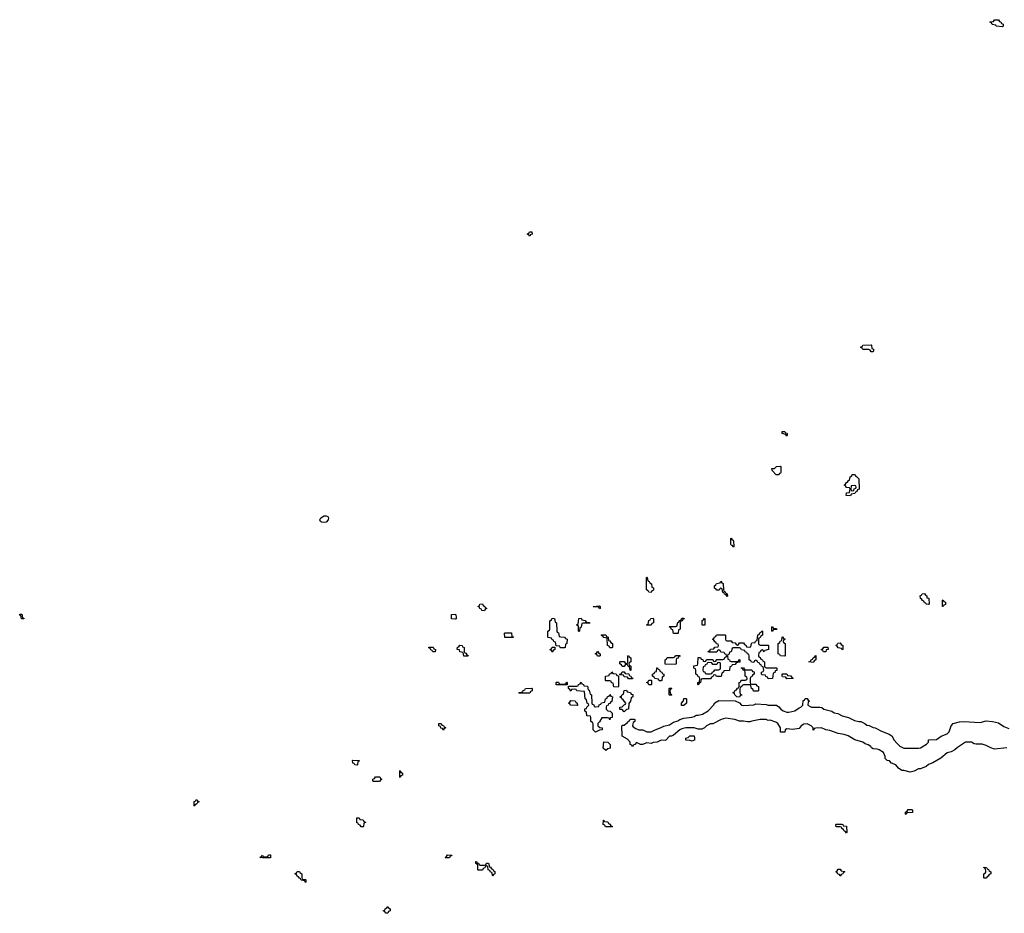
# Model space of a CAD drawing. Header units: inches. Extents: x 2518216 to 2687946, y 757338 to 915227.
# Tile 22 of 75: x 2623410 to 2632986, y 775646 to 784334. Entities that reach past the tile are written whole.
import ezdxf

# ---------------------------------------------------------------- set-up
doc = ezdxf.new("R2010")
doc.units = ezdxf.units.IN
doc.header["$MEASUREMENT"] = 0
for name, color, linetype in [('C6727', 7, 'Continuous'), ('C6728', 7, 'Continuous'), ('C6737', 7, 'Continuous'), ('C6738', 7, 'Continuous')]:
    doc.layers.add(name, color=color, linetype=linetype)

msp = doc.modelspace()

# ---------------------------------------------------------------- linework, layer by layer
at = {"layer": 'C6727', "color": 6}
for points in [[(2626370, 779445.2), (2626346, 779450), (2626336.4, 779456.4), (2626328, 779470), (2626338, 779490), (2626370, 779511), (2626390, 779511.3), (2626405.4, 779505.4), (2626412, 779490), (2626411.3, 779470), (2626390, 779448.7)], [(2629550, 778766), (2629527.3, 778767.3), (2629522, 778782), (2629506, 778790), (2629506, 778910), (2629510, 778914), (2629514, 778910), (2629518, 778878), (2629532.7, 778872.7), (2629538, 778858), (2629554, 778850), (2629558, 778818), (2629574, 778810), (2629572.7, 778787.3), (2629558, 778782)], [(2627930, 778586), (2627906, 778590), (2627902, 778602), (2627886, 778610), (2627882, 778622), (2627870, 778626), (2627868, 778630), (2627882, 778638), (2627886, 778650), (2627910, 778654), (2627918, 778638), (2627934, 778630), (2627938, 778618), (2627954, 778610), (2627938, 778602)], [(2629050, 778606), (2629042, 778622), (2629030, 778626), (2628990, 778626), (2628986, 778630), (2629050, 778634), (2629054, 778630), (2629054, 778610)], [(2623450, 778508), (2623426, 778510), (2623422, 778542), (2623410, 778546), (2623410, 778554), (2623430, 778554), (2623438, 778518), (2623450, 778514)], [(2627650, 778506), (2627608, 778510), (2627608, 778550), (2627650, 778554), (2627654, 778530), (2627654, 778510)], [(2628710, 778226), (2628672.7, 778227.3), (2628666, 778230), (2628662, 778242), (2628626, 778246), (2628622, 778282), (2628606, 778290), (2628602, 778302), (2628590, 778306), (2628582, 778322), (2628550, 778326), (2628546, 778330), (2628548, 778390), (2628562, 778398), (2628566, 778410), (2628566, 778490), (2628582, 778498), (2628590, 778514), (2628612.7, 778512.7), (2628618, 778478), (2628631.1, 778471.1), (2628634, 778390), (2628638, 778378), (2628651.6, 778371.6), (2628658, 778338), (2628672.7, 778332.7), (2628710, 778332), (2628718, 778318), (2628734, 778310), (2628731.6, 778268.4), (2628718, 778262), (2628714, 778230)], [(2628850, 778386), (2628846, 778390), (2628846, 778430), (2628842, 778442), (2628826, 778450), (2628842, 778458), (2628847.3, 778512.7), (2628870, 778514), (2628878, 778498), (2628910, 778494), (2628918, 778478), (2628952.7, 778472.7), (2628954, 778466), (2628890, 778466), (2628878, 778462), (2628871.6, 778428.4), (2628858, 778422), (2628854, 778390)], [(2629510, 778446), (2629506, 778450), (2629522, 778458), (2629528.4, 778491.6), (2629542, 778498), (2629547.3, 778512.7), (2629570, 778514), (2629574, 778510), (2629574, 778470), (2629558, 778462), (2629550, 778448)], [(2629770, 778366), (2629762, 778402), (2629750, 778406), (2629742, 778422), (2629726, 778430), (2629730, 778434), (2629790, 778434), (2629802, 778438), (2629810, 778474), (2629822, 778478), (2629830, 778494), (2629842, 778498), (2629850, 778514), (2629870, 778514), (2629874, 778510), (2629858, 778502), (2629854, 778490), (2629838, 778482), (2629834, 778470), (2629834, 778410), (2629818, 778402), (2629814, 778370), (2629810, 778366)], [(2628210, 778326), (2628127.3, 778327.3), (2628126, 778370), (2628130, 778374), (2628192.7, 778372.7), (2628198, 778338), (2628212.7, 778332.7)], [(2629150, 778226), (2629142, 778242), (2629128.4, 778248.4), (2629122, 778322), (2629090, 778326), (2629082, 778342), (2629070, 778346), (2629067.3, 778352.7), (2629110, 778354), (2629118, 778338), (2629134, 778330), (2629138, 778298), (2629150, 778294), (2629158, 778278), (2629174, 778270), (2629174, 778230), (2629170, 778226)], [(2627730, 778146), (2627722, 778182), (2627690, 778188), (2627686, 778206), (2627666, 778210), (2627667.3, 778232.7), (2627682, 778238), (2627690, 778252), (2627714, 778250), (2627718, 778238), (2627732, 778230), (2627732.7, 778192.7), (2627738, 778178), (2627750, 778174), (2627758, 778158), (2627772.7, 778152.7), (2627770, 778146)], [(2627427.3, 778187.3), (2627422, 778202), (2627410, 778206), (2627402, 778222), (2627390, 778226), (2627390, 778234), (2627430, 778234), (2627438, 778218), (2627454, 778210), (2627450, 778188)], [(2628590, 778186), (2628582, 778202), (2628570, 778206), (2628568.4, 778211.6), (2628582, 778218), (2628590, 778234), (2628614, 778234), (2628614, 778210), (2628598, 778202)], [(2629030, 778146), (2629022, 778162), (2629006, 778170), (2629022, 778178), (2629030, 778194), (2629038, 778178), (2629054, 778170), (2629054, 778150), (2629050, 778146)], [(2629350, 778006), (2629346, 778010), (2629342, 778042), (2629327.3, 778047.3), (2629322, 778062), (2629310, 778066), (2629298, 778062), (2629290, 778046), (2629270, 778046), (2629262, 778062), (2629246, 778070), (2629246, 778090), (2629250, 778094), (2629290, 778094), (2629298, 778078), (2629310, 778074), (2629322, 778078), (2629326, 778090), (2629326, 778150), (2629330, 778154), (2629338, 778138), (2629354, 778130), (2629354, 778090), (2629338, 778082), (2629334, 778070), (2629338, 778058), (2629354, 778050), (2629354, 778010)], [(2629790, 778066), (2629688.4, 778068.4), (2629688.4, 778111.6), (2629702, 778118), (2629708.4, 778131.6), (2629767.3, 778132.7), (2629782, 778138), (2629790, 778154), (2629830, 778154), (2629832.7, 778147.3), (2629818, 778142), (2629812.7, 778127.3), (2629798, 778122), (2629794, 778110), (2629794, 778070)], [(2629230, 777846), (2629187.3, 777847.3), (2629182, 777882), (2629167.3, 777887.3), (2629162, 777902), (2629150, 777906), (2629110, 777906), (2629106, 777910), (2629107.3, 777952.7), (2629142, 777958), (2629147.3, 777972.7), (2629162, 777978), (2629170, 777994), (2629178, 777978), (2629212.7, 777972.7), (2629218, 777958), (2629234, 777954), (2629234, 777850)], [(2629330, 777926), (2629322, 777942), (2629290, 777946), (2629282, 777962), (2629246, 777966), (2629246, 777970), (2629262, 777978), (2629270, 777994), (2629290, 777994), (2629298, 777978), (2629332.7, 777972.7), (2629338, 777958), (2629352.7, 777952.7), (2629358, 777938), (2629372.7, 777932.7), (2629370, 777926)], [(2629630, 777906), (2629622, 777922), (2629587.3, 777927.3), (2629582, 777942), (2629566, 777950), (2629566, 777970), (2629582, 777978), (2629587.3, 777992.7), (2629602, 777998), (2629606, 778034), (2629612.7, 778032.7), (2629618, 778018), (2629632.7, 778012.7), (2629638, 777998), (2629654, 777990), (2629658, 777978), (2629674, 777970), (2629674, 777950), (2629658, 777942), (2629654, 777910), (2629650, 777906)], [(2628626, 777866), (2628626, 777890), (2628630, 777894), (2628650, 777894), (2628658, 777878), (2628670, 777874), (2628710, 777874), (2628722, 777878), (2628730, 777894), (2628734, 777890), (2628734, 777866), (2628730, 777866)], [(2629010, 777654), (2629042, 777658), (2629047.3, 777672.7), (2629062, 777678), (2629067.3, 777692.7), (2629102, 777698), (2629107.3, 777732.7), (2629122, 777738), (2629127.3, 777752.7), (2629142, 777758), (2629150, 777774), (2629158, 777758), (2629174, 777750), (2629170, 777706), (2629158, 777702), (2629150, 777686), (2629138, 777682), (2629134, 777670), (2629118, 777662), (2629114, 777650), (2629114, 777630), (2629130, 777614), (2629151.6, 777611.6), (2629172.7, 777592.7), (2629172, 777550), (2629154, 777546), (2629150, 777528), (2629142, 777542), (2629128, 777548), (2629072, 777548), (2629050, 777506), (2629034, 777490), (2629034, 777470), (2629052.7, 777452.7), (2629074, 777450), (2629074, 777430), (2629050, 777428), (2629010, 777408), (2628988.9, 777428.9), (2628987.3, 777487.3), (2628982, 777502), (2628966, 777510), (2628966, 777550), (2628962, 777562), (2628927.3, 777567.3), (2628922, 777602), (2628906, 777610), (2628907.3, 777632.7), (2628922, 777638), (2628926, 777650), (2628946, 777670), (2628942, 777682), (2628928.4, 777688.4), (2628922, 777722), (2628908, 777730), (2628902, 777802), (2628828.4, 777808.4), (2628822, 777822), (2628810, 777826), (2628778, 777822), (2628770, 777806), (2628762, 777822), (2628746, 777830), (2628746, 777854), (2628830, 777854), (2628842, 777858), (2628846, 777870), (2628862, 777878), (2628870, 777894), (2628878, 777878), (2628894, 777870), (2628898, 777858), (2628932.7, 777852.7), (2628938, 777818), (2628950, 777814), (2628958, 777778), (2628971.6, 777771.6), (2628974, 777690), (2628978, 777678), (2628992.7, 777672.7), (2628998, 777658)], [(2629530, 777866), (2629522, 777882), (2629506, 777890), (2629522, 777898), (2629530, 777914), (2629550, 777914), (2629554, 777910), (2629554, 777870), (2629550, 777866)], [(2628270, 777786), (2628266, 777790), (2628270, 777794), (2628302, 777798), (2628307.3, 777812.7), (2628322, 777818), (2628328.4, 777831.6), (2628390, 777834), (2628394, 777830), (2628394, 777810), (2628378, 777802), (2628370, 777786)], [(2629290, 777606), (2629270, 777626), (2629250, 777626), (2629246, 777630), (2629246, 777650), (2629270, 777652), (2629290, 777674), (2629302, 777678), (2629306, 777690), (2629280.4, 777720.4), (2629266, 777730), (2629262, 777742), (2629248, 777750), (2629262, 777758), (2629270, 777774), (2629282, 777778), (2629287.3, 777812.7), (2629310, 777814), (2629318, 777798), (2629350, 777794), (2629358, 777778), (2629372.7, 777772.7), (2629374, 777750), (2629358, 777742), (2629352, 777710), (2629332.7, 777687.3), (2629330.9, 777629.1), (2629310, 777626)], [(2629730, 777766), (2629726, 777770), (2629726, 777830), (2629730, 777834), (2629750, 777834), (2629754, 777830), (2629738, 777822), (2629734, 777810), (2629738, 777778), (2629750, 777774), (2629754, 777770), (2629750, 777766)], [(2628830, 777666), (2628768.9, 777668.9), (2628762, 777682), (2628746, 777690), (2628762, 777698), (2628770, 777714), (2628811.1, 777711.1), (2628818, 777698), (2628832, 777690), (2628834, 777666)], [(2629870, 777666), (2629847.3, 777667.3), (2629848, 777690), (2629867.3, 777712.7), (2629870, 777734), (2629890, 777734), (2629894, 777730), (2629894, 777690)], [(2627530, 777428), (2627522, 777442), (2627507.3, 777447.3), (2627502, 777462), (2627486, 777470), (2627486, 777490), (2627510, 777492), (2627514, 777474), (2627531.6, 777471.6), (2627538, 777458), (2627554, 777450), (2627538, 777442)], [(2629110, 777228), (2629086, 777250), (2629090, 777314), (2629130, 777311.3), (2629152.7, 777287.3), (2629152, 777250), (2629130, 777246)], [(2629950, 777318), (2629930, 777326), (2629888.4, 777328.4), (2629888, 777350), (2629910, 777354), (2629928.9, 777371.1), (2629970, 777371.3), (2629974, 777350), (2629974, 777330), (2629970, 777328)], [(2626690, 777086), (2626668.7, 777088.7), (2626662, 777102), (2626650, 777106), (2626646, 777130), (2626650, 777134), (2626712, 777132), (2626710, 777126), (2626698, 777122), (2626694, 777090)], [(2627110, 776966), (2627106, 776970), (2627106, 777030), (2627110, 777034), (2627118, 777018), (2627134, 777010), (2627134, 776990), (2627118, 776982)], [(2626850, 776926), (2626846, 776930), (2626846, 776950), (2626862, 776958), (2626870, 776974), (2626911.6, 776971.6), (2626918, 776958), (2626932, 776950), (2626918, 776942), (2626910, 776926)], [(2625110, 776688), (2625106, 776690), (2625108.4, 776731.6), (2625122, 776738), (2625126, 776750), (2625131.6, 776751.6), (2625138, 776738), (2625154, 776730), (2625138, 776722), (2625134, 776710), (2625118, 776702)], [(2626730, 776486), (2626722, 776502), (2626706, 776510), (2626702, 776522), (2626690, 776526), (2626690, 776574), (2626710, 776574), (2626718, 776558), (2626750, 776554), (2626758, 776538), (2626772.7, 776532.7), (2626772.7, 776527.3), (2626758, 776522), (2626754, 776490), (2626750, 776486)], [(2629170, 776486), (2629107.3, 776487.3), (2629102, 776502), (2629086, 776510), (2629087.3, 776552.7), (2629092.7, 776552.7), (2629098, 776538), (2629130, 776534), (2629138, 776518), (2629150, 776514), (2629158, 776498), (2629174, 776490)], [(2625770, 776186), (2625746, 776190), (2625762, 776198), (2625770, 776212), (2625778, 776198), (2625810, 776194), (2625822, 776198), (2625830, 776214), (2625850, 776214), (2625850, 776186)], [(2627550, 776186), (2627548, 776190), (2627562, 776198), (2627570, 776214), (2627612.7, 776212.7), (2627610, 776206), (2627598, 776202), (2627590, 776186)], [(2627890, 776114), (2627930, 776114), (2627942, 776118), (2627950, 776134), (2627970, 776134), (2627978, 776098), (2627990, 776094), (2627998, 776078), (2628010, 776074), (2628018, 776058), (2628031.6, 776051.6), (2628031.6, 776028.4), (2628018, 776022), (2628010, 776006), (2628002, 776042), (2627990, 776046), (2627982, 776062), (2627966, 776070), (2627962, 776102), (2627950, 776106), (2627938, 776102), (2627932.7, 776087.3), (2627918, 776082), (2627910, 776066), (2627870, 776066), (2627866, 776070), (2627866, 776110), (2627862, 776122), (2627846, 776130), (2627846, 776150), (2627854, 776150), (2627858, 776138), (2627872.7, 776132.7), (2627878, 776118)], [(2626190, 775946), (2626182, 775962), (2626147.3, 775967.3), (2626142, 775982), (2626130, 775986), (2626122, 776002), (2626110, 776006), (2626102, 776022), (2626086, 776030), (2626102, 776038), (2626107.3, 776052.7), (2626130, 776054), (2626138, 776038), (2626154, 776030), (2626154, 775990), (2626158, 775978), (2626190, 775974), (2626194, 775970), (2626194, 775950)], [(2626990, 775646), (2626968, 775648), (2626962, 775662), (2626946, 775670), (2626962, 775678), (2626966, 775690), (2626982, 775698), (2626990, 775711.3), (2626998, 775698), (2627012, 775690), (2627011.6, 775668.4), (2626998, 775662)]]:
    msp.add_lwpolyline(points, close=True, dxfattribs=at)
for points in [[(2630000, 777963), (2629986, 777970), (2629986, 778010), (2629982, 778022), (2629966, 778030), (2629967.3, 778052.7), (2630000, 778057.7)], [(2630000, 777438.6), (2629968.9, 777448.9), (2629890, 777448.7), (2629850, 777439), (2629830, 777428.7), (2629770, 777378), (2629750, 777368), (2629730, 777368), (2629690, 777326), (2629650, 777328.7), (2629610, 777308.7), (2629570, 777308), (2629550, 777298), (2629510, 777302), (2629468.4, 777288.4), (2629448, 777288), (2629410, 777306), (2629392.7, 777287.3), (2629378, 777282), (2629370, 777266), (2629362, 777282), (2629348, 777288), (2629348, 777310), (2629320.2, 777340.2), (2629269.1, 777369.1), (2629266, 777470), (2629270, 777474), (2629290, 777474), (2629310, 777494), (2629322, 777498), (2629327.3, 777512.7), (2629342, 777518), (2629347.3, 777532.7), (2629387.3, 777532.7), (2629392, 777530), (2629394, 777510), (2629378, 777502), (2629372, 777488), (2629371.3, 777470), (2629378, 777458), (2629402, 777442), (2629430, 777431.3), (2629470, 777431.3), (2629510, 777411.3), (2629550, 777411), (2629590, 777431), (2629650, 777451.3), (2629673.6, 777466.4), (2629730, 777478), (2629770, 777504.7), (2629810, 777516), (2629830, 777531.3), (2629870, 777544.7), (2629948.4, 777551.6), (2629970, 777558), (2629990, 777571.3), (2630000, 777571.3)]]:
    msp.add_lwpolyline(points, dxfattribs=at)
at = {"layer": 'C6728', "color": 6}
msp.add_lwpolyline([(2628370, 782228), (2628362, 782242), (2628346, 782250), (2628362, 782258), (2628368.4, 782271.6), (2628390, 782272), (2628394, 782250), (2628378, 782242)], close=True, dxfattribs=at)
at = {"layer": 'C6737', "color": 6}
for points in [[(2630790, 779908), (2630766, 779910), (2630728, 779950), (2630726, 779970), (2630750, 779972), (2630771.1, 779991.1), (2630810, 779994), (2630814, 779990), (2630812.7, 779932.7), (2630810, 779926), (2630798, 779922)], [(2631490, 779706), (2631448.4, 779708.4), (2631450, 779734), (2631482, 779738), (2631486, 779770), (2631482, 779782), (2631450, 779786), (2631442, 779802), (2631428, 779810), (2631442, 779818), (2631450, 779834), (2631462, 779838), (2631470, 779854), (2631482, 779858), (2631486, 779890), (2631502, 779898), (2631507.3, 779912.7), (2631527.3, 779912.7), (2631534, 779910), (2631538, 779898), (2631550, 779894), (2631572, 779870), (2631574, 779770), (2631558, 779762), (2631552.7, 779747.3), (2631538, 779742), (2631532.7, 779727.3), (2631498, 779722)], [(2631530, 779806), (2631498, 779802), (2631494, 779770), (2631498, 779758), (2631510, 779754), (2631522, 779758), (2631527.3, 779772.7), (2631542, 779778), (2631546, 779790), (2631542, 779802)], [(2630350, 779206), (2630342, 779222), (2630330, 779226), (2630327.3, 779232.7), (2630326, 779290), (2630330, 779294), (2630338, 779278), (2630350, 779274), (2630352.7, 779267.3), (2630354, 779210)], [(2630290, 778726), (2630282, 778742), (2630266, 778750), (2630262, 778762), (2630250, 778766), (2630242, 778802), (2630230, 778806), (2630218, 778802), (2630211.6, 778788.4), (2630190, 778788), (2630182, 778802), (2630167.3, 778807.3), (2630166, 778830), (2630182, 778838), (2630187.3, 778852.7), (2630222, 778858), (2630230, 778874), (2630238, 778858), (2630252.7, 778852.7), (2630254, 778790), (2630258, 778778), (2630272.7, 778772.7), (2630278, 778758), (2630291.6, 778751.6), (2630294, 778730)], [(2632250, 778648), (2632226, 778650), (2632222, 778662), (2632210, 778666), (2632202, 778682), (2632190, 778686), (2632182, 778702), (2632170, 778706), (2632168.4, 778731.6), (2632182, 778738), (2632187.3, 778752.7), (2632210, 778754), (2632218, 778738), (2632231.6, 778731.6), (2632234, 778714), (2632252, 778710), (2632254, 778650)], [(2632390, 778628), (2632386, 778630), (2632386, 778690), (2632390, 778694), (2632398, 778678), (2632414, 778670), (2632412.7, 778647.3), (2632398, 778642)], [(2630050, 778446), (2630046, 778450), (2630048.4, 778491.6), (2630062, 778498), (2630070, 778514), (2630074, 778510), (2630074, 778446), (2630070, 778446)], [(2630730, 778386), (2630726, 778390), (2630726, 778430), (2630730, 778434), (2630738, 778418), (2630770, 778414), (2630774, 778410), (2630770, 778406), (2630738, 778402)], [(2630850, 778146), (2630808.4, 778148.4), (2630802, 778162), (2630786, 778170), (2630786, 778270), (2630802, 778278), (2630807.3, 778292.7), (2630822, 778298), (2630826, 778330), (2630830, 778334), (2630838, 778318), (2630854, 778310), (2630838, 778302), (2630834, 778290), (2630838, 778278), (2630854, 778270), (2630854, 778150)], [(2631410, 778206), (2631402, 778222), (2631370, 778226), (2631362, 778242), (2631350, 778246), (2631348, 778250), (2631362, 778258), (2631367.3, 778272.7), (2631390, 778274), (2631398, 778258), (2631414, 778250), (2631414, 778210)], [(2631130, 778086), (2631086, 778090), (2631102, 778098), (2631106, 778110), (2631122, 778118), (2631126, 778130), (2631142, 778138), (2631146, 778150), (2631152, 778152), (2631154, 778110), (2631138, 778102)], [(2631250, 778188), (2631228.4, 778188.4), (2631222, 778202), (2631207.3, 778207.3), (2631207.3, 778212.7), (2631222, 778218), (2631230, 778232), (2631270, 778232), (2631272, 778210), (2631254, 778206)], [(2630210, 778086), (2630198, 778082), (2630190, 778066), (2630150, 778066), (2630142, 778082), (2630110, 778086), (2630098, 778082), (2630092.7, 778067.3), (2630078, 778062), (2630072.7, 778047.3), (2630058, 778042), (2630054, 778010), (2630058, 777998), (2630072.7, 777992.7), (2630078, 777978), (2630090, 777974), (2630130, 777974), (2630142, 777978), (2630147.3, 777992.7), (2630162, 777998), (2630170, 778014), (2630210, 778014), (2630222, 778018), (2630226, 778030), (2630226, 778070), (2630222, 778082)], [(2630470, 778014), (2630530, 778014), (2630538, 777998), (2630552.7, 777992.7), (2630554, 777970), (2630538, 777962), (2630530, 777946), (2630518, 777942), (2630514, 777930), (2630514, 777890), (2630518, 777878), (2630530, 777874), (2630570, 777874), (2630578, 777858), (2630594, 777850), (2630594, 777810), (2630590, 777806), (2630547.3, 777807.3), (2630542, 777822), (2630526, 777830), (2630522, 777862), (2630510, 777866), (2630450, 777866), (2630438, 777862), (2630434, 777850), (2630418, 777842), (2630412.7, 777827.3), (2630412.7, 777792.7), (2630418, 777778), (2630430, 777774), (2630432, 777768), (2630418, 777762), (2630410, 777748), (2630386, 777750), (2630366, 777770), (2630362, 777782), (2630350, 777786), (2630348.4, 777791.6), (2630362, 777798), (2630370, 777814), (2630382, 777818), (2630390, 777834), (2630402, 777838), (2630406, 777850), (2630406, 777890), (2630422, 777898), (2630427.3, 777912.7), (2630470, 777914), (2630482, 777918), (2630486, 777930), (2630482, 777942), (2630466, 777950), (2630466, 777990), (2630462, 778002), (2630450, 778006), (2630442, 778022), (2630426, 778030), (2630430, 778034), (2630450, 778034), (2630458, 778018)], [(2630870, 777926), (2630862, 777942), (2630830, 777946), (2630826, 777950), (2630826, 777970), (2630830, 777974), (2630870, 777974), (2630878, 777958), (2630910, 777954), (2630918, 777938), (2630932.7, 777932.7), (2630930, 777928)], [(2632030, 776606), (2632026, 776610), (2632026, 776630), (2632042, 776638), (2632050, 776654), (2632090, 776654), (2632094, 776650), (2632092.7, 776627.3), (2632038, 776622)], [(2631450, 776426), (2631442, 776442), (2631430, 776446), (2631422, 776462), (2631406, 776470), (2631402, 776482), (2631390, 776486), (2631350, 776486), (2631346, 776510), (2631350, 776514), (2631407.3, 776512.7), (2631414, 776510), (2631418, 776498), (2631452.7, 776492.7), (2631454, 776430)], [(2631390, 776006), (2631382, 776022), (2631367.3, 776027.3), (2631362, 776042), (2631348.4, 776048.4), (2631350, 776054), (2631362, 776058), (2631370, 776074), (2631390, 776074), (2631398, 776058), (2631430, 776054), (2631434, 776050), (2631418, 776042), (2631414, 776030), (2631398, 776022)], [(2632790, 775986), (2632786, 775990), (2632786, 776030), (2632802, 776038), (2632806, 776050), (2632802, 776082), (2632790, 776086), (2632786, 776094), (2632812.7, 776092.7), (2632818, 776078), (2632832.7, 776072.7), (2632838, 776058), (2632854, 776050), (2632854, 776030), (2632838, 776022), (2632830, 776006), (2632818, 776002), (2632810, 775986)]]:
    msp.add_lwpolyline(points, close=True, dxfattribs=at)
for points in [[(2630000, 778057.7), (2630002, 778058), (2630006, 778070), (2630007.3, 778132.7), (2630030, 778134), (2630038, 778118), (2630052.7, 778112.7), (2630058, 778098), (2630070, 778094), (2630082, 778098), (2630090, 778114), (2630150, 778114), (2630158, 778098), (2630170, 778094), (2630182, 778098), (2630190, 778114), (2630250, 778114), (2630262, 778118), (2630267.3, 778132.7), (2630282, 778138), (2630286, 778150), (2630282, 778162), (2630267.3, 778167.3), (2630262, 778182), (2630230, 778186), (2630222, 778202), (2630210, 778206), (2630198, 778202), (2630190, 778186), (2630110, 778186), (2630106, 778190), (2630106, 778194), (2630122, 778198), (2630130, 778214), (2630162, 778218), (2630170, 778234), (2630202, 778238), (2630206, 778250), (2630202, 778262), (2630187.3, 778267.3), (2630182, 778282), (2630170, 778286), (2630162, 778302), (2630148, 778310), (2630162, 778318), (2630167.3, 778332.7), (2630182, 778338), (2630187.3, 778352.7), (2630270, 778354), (2630274, 778350), (2630274, 778310), (2630278, 778298), (2630290, 778294), (2630330, 778294), (2630338, 778278), (2630370, 778274), (2630378, 778258), (2630390, 778254), (2630402, 778258), (2630410, 778274), (2630450, 778274), (2630458, 778258), (2630472.7, 778252.7), (2630478, 778238), (2630510, 778234), (2630522, 778238), (2630526, 778270), (2630530, 778274), (2630562, 778278), (2630567.3, 778292.7), (2630582, 778298), (2630587.3, 778352.7), (2630602, 778358), (2630607.3, 778372.7), (2630622, 778378), (2630627.3, 778392.7), (2630634, 778390), (2630634, 778350), (2630618, 778342), (2630612.7, 778327.3), (2630598, 778322), (2630594, 778310), (2630594, 778270), (2630598, 778258), (2630610, 778254), (2630690, 778254), (2630694, 778250), (2630694, 778210), (2630658, 778202), (2630650, 778188), (2630642, 778202), (2630630, 778206), (2630618, 778202), (2630610, 778186), (2630598, 778182), (2630594, 778150), (2630598, 778138), (2630610, 778134), (2630618, 778118), (2630634, 778110), (2630638, 778098), (2630654, 778090), (2630654, 778050), (2630658, 778038), (2630670, 778034), (2630770, 778034), (2630774, 778030), (2630772.7, 778007.3), (2630758, 778002), (2630752.7, 777987.3), (2630738, 777982), (2630732.7, 777927.3), (2630690, 777926), (2630682, 777942), (2630667.3, 777947.3), (2630662, 777962), (2630630, 777966), (2630626, 777970), (2630626, 777990), (2630642, 777998), (2630646, 778010), (2630642, 778042), (2630626, 778050), (2630622, 778062), (2630607.3, 778067.3), (2630602, 778082), (2630590, 778086), (2630582, 778102), (2630570, 778106), (2630558, 778102), (2630550, 778086), (2630528, 778088), (2630522, 778102), (2630506, 778110), (2630506, 778150), (2630502, 778162), (2630487.3, 778167.3), (2630482, 778182), (2630467.3, 778187.3), (2630462, 778202), (2630430, 778206), (2630422, 778222), (2630410, 778226), (2630350, 778226), (2630338, 778222), (2630331.1, 778188.9), (2630314, 778186), (2630310, 778166), (2630298, 778162), (2630294, 778150), (2630298, 778118), (2630314, 778110), (2630318, 778098), (2630330, 778094), (2630390, 778094), (2630402, 778098), (2630410, 778114), (2630414, 778110), (2630412.7, 778087.3), (2630378, 778082), (2630370, 778066), (2630338, 778062), (2630332.7, 778047.3), (2630318, 778042), (2630312, 778008), (2630258, 778002), (2630254, 777990), (2630238, 777982), (2630232.7, 777947.3), (2630188, 777948), (2630182, 777962), (2630170, 777966), (2630158, 777962), (2630152.7, 777947.3), (2630138, 777942), (2630130, 777926), (2630050, 777926), (2630038, 777922), (2630031.6, 777888.4), (2630018, 777882), (2630010, 777866), (2630006, 777870), (2630006, 777890), (2630022, 777898), (2630026, 777930), (2630022, 777942), (2630010, 777946), (2630002, 777962), (2630000, 777963)], [(2630000, 777571.3), (2630010, 777571.3), (2630050, 777581), (2630105.6, 777614.4), (2630158, 777670), (2630170, 777692), (2630210, 777714), (2630370, 777712), (2630410, 777691.3), (2630430, 777671), (2630453.6, 777666.4), (2630550, 777672), (2630570, 777682), (2630670, 777676), (2630690, 777671), (2630770, 777670.8), (2630794, 777654), (2630811.3, 777630), (2630833.7, 777613.7), (2630870, 777602.8), (2630890, 777602.8), (2630950, 777616), (2630990, 777644.7), (2631008.4, 777651.6), (2631026, 777670), (2631030, 777714), (2631042, 777718), (2631050, 777734), (2631070, 777734), (2631078, 777718), (2631092, 777710), (2631078, 777702), (2631074, 777670), (2631096.9, 777656.9), (2631111.1, 777651.1), (2631191.1, 777651.1), (2631210, 777646), (2631230.9, 777630.9), (2631310, 777611.3), (2631330, 777596), (2631367.1, 777587.1), (2631410, 777566.8), (2631470, 777550.8), (2631530, 777520.7), (2631570, 777510.7), (2631590.4, 777510.4), (2631630.5, 777490.5), (2631650, 777474.8), (2631670.6, 777470.6), (2631710, 777451.3), (2631730.8, 777450.8), (2631790, 777416), (2631867.5, 777387.5), (2631890.5, 777370.5), (2631914, 777330), (2631939.3, 777299.3), (2631970, 777270.8), (2632010, 777250.8), (2632150, 777250.8), (2632170, 777256), (2632228, 777290), (2632248, 777310), (2632248.9, 777331.1), (2632325.6, 777334.4), (2632372.5, 777367.5), (2632430, 777390.8), (2632449.2, 777410), (2632469.2, 777470), (2632489.2, 777490), (2632550, 777507.3), (2632589.4, 777510.6), (2632750, 777502), (2632810, 777516), (2632870, 777511), (2632930, 777498), (2632982.4, 777462.4), (2633030, 777442)], [(2633010, 777254), (2632890, 777242), (2632853.6, 777253.6), (2632810, 777279), (2632770, 777289), (2632711.1, 777288.9), (2632693.6, 777293.6), (2632668.4, 777308.4), (2632610, 777309), (2632530, 777259), (2632504, 777236), (2632470, 777217.2), (2632430, 777205.2), (2632370, 777154), (2632290, 777109), (2632250, 777094), (2632226.8, 777073.2), (2632170.7, 777049.3), (2632151, 777049), (2632110.6, 777029.4), (2632070, 777019), (2632010, 777035.3), (2631990, 777035.3), (2631958, 777058), (2631930, 777088), (2631890, 777106), (2631870, 777128), (2631846, 777130), (2631828, 777150), (2631828.7, 777170), (2631810, 777208), (2631770, 777235.3), (2631750, 777242), (2631710, 777246), (2631695.3, 777255.3), (2631688.4, 777268.4), (2631663.1, 777283.1), (2631633.6, 777293.6), (2631609.1, 777309.1), (2631533.6, 777333.6), (2631468, 777370), (2631430, 777384), (2631370, 777394), (2631290, 777424), (2631248.9, 777428.9), (2631208.9, 777448.9), (2631152.7, 777447.3), (2631138, 777442), (2631134, 777430), (2631128, 777428), (2631128, 777450), (2631108, 777470), (2631070, 777489), (2631034.8, 777485.2), (2631010.9, 777469.1), (2630990, 777444), (2630930, 777433.2), (2630870, 777438), (2630854, 777430), (2630850, 777406), (2630810, 777406), (2630808, 777450), (2630782, 777490), (2630764.7, 777504.7), (2630710, 777524), (2630690, 777522), (2630668.9, 777528.9), (2630610, 777529.3), (2630530, 777515.3), (2630510, 777506), (2630490, 777506), (2630450, 777515.3), (2630410, 777515.3), (2630366, 777530), (2630276.9, 777543.1), (2630231.1, 777528.9), (2630151.1, 777488.9), (2630130, 777488.7), (2630090, 777468.7), (2630070, 777448), (2630043.6, 777436.4), (2630010, 777435.3), (2630000, 777438.6)]]:
    msp.add_lwpolyline(points, dxfattribs=at)
at = {"layer": 'C6738', "color": 6}
for points in [[(2632970, 784266), (2632906, 784270), (2632902, 784282), (2632868.7, 784288.7), (2632862, 784302), (2632846, 784310), (2632850, 784314), (2632882, 784318), (2632890, 784334), (2632930, 784334), (2632938, 784318), (2632952.7, 784312.7), (2632958, 784298), (2632974, 784290), (2632974, 784270)], [(2631690, 781106), (2631682, 781122), (2631667.3, 781127.3), (2631610, 781126), (2631602, 781142), (2631586, 781150), (2631602, 781158), (2631608.9, 781171.1), (2631690, 781174), (2631694, 781170), (2631698, 781138), (2631714, 781130), (2631714, 781110), (2631710, 781106)], [(2630870, 780286), (2630862, 780302), (2630826, 780310), (2630826, 780330), (2630851.6, 780331.6), (2630858, 780318), (2630870, 780314), (2630874, 780310), (2630874, 780290)]]:
    msp.add_lwpolyline(points, close=True, dxfattribs=at)

doc.saveas('drawing.dxf')
